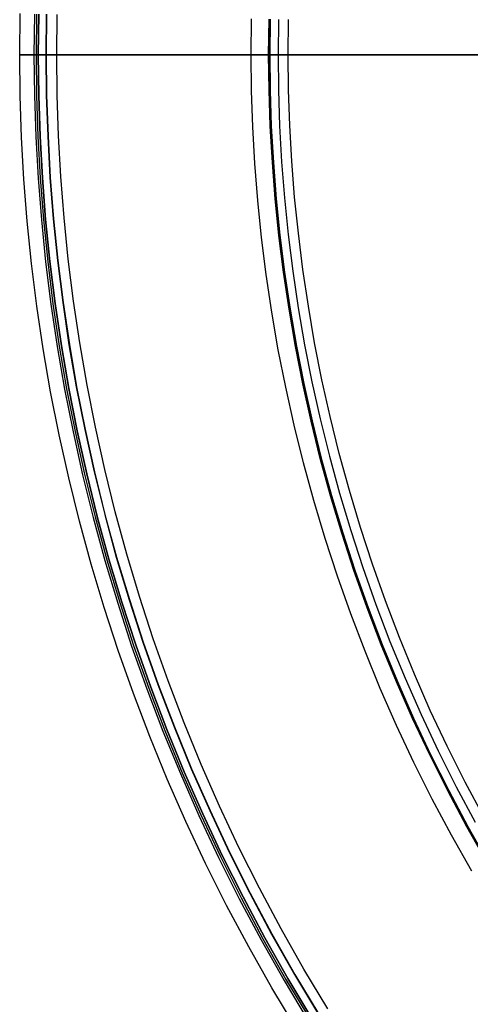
# Model space of a CAD drawing. Header units: millimetres. Extents: x 9981 to 10381, y 6395 to 6795.
# Tile 2 of 25: x 9981 to 10029, y 6492 to 6599. Entities that reach past the tile are written whole.
import ezdxf

# ---------------------------------------------------------------- set-up
doc = ezdxf.new("R2010")
doc.units = ezdxf.units.MM
doc.header["$MEASUREMENT"] = 0
doc.layers.add('0 filanca', color=1, linetype='Continuous')
doc.layers.add('0 filanca2', color=6, linetype='Continuous')

msp = doc.modelspace()

# ---------------------------------------------------------------- linework, layer by layer
at = {"layer": '0 filanca', "lineweight": -3}
for points in [[(9982.31, 6599.36), (9982.27, 6594.96), (9982.31, 6590.55), (9982.46, 6586.11), (9982.71, 6581.63), (9983.07, 6577.13), (9983.53, 6572.59), (9984.1, 6568.03), (9984.78, 6563.45), (9985.58, 6558.85), (9986.49, 6554.23), (9987.52, 6549.61), (9988.66, 6544.98), (9989.93, 6540.35), (9991.31, 6535.72), (9992.82, 6531.1), (9994.45, 6526.5), (9996.2, 6521.9), (9998.08, 6517.34), (10000.07, 6512.79), (10002.19, 6508.28), (10004.44, 6503.8), (10006.8, 6499.37), (10009.29, 6494.98), (10011.89, 6490.64)], [(9982.54, 6599.36), (9982.49, 6594.96), (9982.54, 6590.56), (9982.69, 6586.12), (9982.94, 6581.65), (9983.29, 6577.15), (9983.75, 6572.61), (9984.32, 6568.06), (9985, 6563.48), (9985.8, 6558.89), (9986.71, 6554.28), (9987.73, 6549.66), (9988.88, 6545.04), (9990.14, 6540.41), (9991.53, 6535.79), (9993.03, 6531.17), (9994.66, 6526.57), (9996.41, 6521.99), (9998.28, 6517.42), (10000.28, 6512.89), (10002.4, 6508.38), (10004.64, 6503.91), (10007, 6499.48), (10009.48, 6495.09), (10012.08, 6490.76)], [(9982.78, 6599.35), (9982.73, 6594.96), (9982.78, 6590.56), (9982.93, 6586.13), (9983.18, 6581.66), (9983.53, 6577.17), (9983.99, 6572.64), (9984.56, 6568.09), (9985.24, 6563.52), (9986.03, 6558.93), (9986.94, 6554.33), (9987.97, 6549.71), (9989.11, 6545.1), (9990.37, 6540.48), (9991.75, 6535.86), (9993.26, 6531.25), (9994.88, 6526.66), (9996.63, 6522.08), (9998.5, 6517.52), (10000.49, 6512.98), (10002.61, 6508.48), (10004.85, 6504.02), (10007.21, 6499.59), (10009.69, 6495.21), (10012.29, 6490.88)], [(9982.78, 6599.35), (9982.73, 6594.96), (9982.78, 6590.56), (9982.93, 6586.13), (9983.18, 6581.66), (9983.53, 6577.17), (9983.99, 6572.64), (9984.56, 6568.09), (9985.24, 6563.52), (9986.03, 6558.93), (9986.94, 6554.33), (9987.97, 6549.71), (9989.11, 6545.1), (9990.37, 6540.48), (9991.75, 6535.86), (9993.26, 6531.25), (9994.88, 6526.66), (9996.63, 6522.08), (9998.5, 6517.52), (10000.49, 6512.98), (10002.61, 6508.48), (10004.85, 6504.02), (10007.21, 6499.59), (10009.69, 6495.21), (10012.29, 6490.88)], [(9983.6, 6599.33), (9983.55, 6594.96), (9983.6, 6590.58), (9983.75, 6586.17), (9984, 6581.72), (9984.35, 6577.24), (9984.81, 6572.73), (9985.38, 6568.2), (9986.05, 6563.65), (9986.84, 6559.08), (9987.75, 6554.5), (9988.77, 6549.9), (9989.91, 6545.3), (9991.16, 6540.7), (9992.54, 6536.11), (9994.04, 6531.52), (9995.66, 6526.94), (9997.4, 6522.38), (9999.26, 6517.84), (10001.25, 6513.33), (10003.35, 6508.84), (10005.58, 6504.4), (10007.93, 6499.99), (10010.4, 6495.63), (10012.99, 6491.32)], [(9983.64, 6599.33), (9983.59, 6594.96), (9983.64, 6590.58), (9983.79, 6586.17), (9984.03, 6581.72), (9984.39, 6577.24), (9984.85, 6572.74), (9985.41, 6568.21), (9986.09, 6563.66), (9986.88, 6559.09), (9987.79, 6554.5), (9988.81, 6549.91), (9989.94, 6545.31), (9991.2, 6540.71), (9992.58, 6536.12), (9994.07, 6531.53), (9995.69, 6526.95), (9997.43, 6522.39), (9999.29, 6517.85), (10001.28, 6513.34), (10003.39, 6508.86), (10005.61, 6504.41), (10007.96, 6500.01), (10010.43, 6495.65), (10013.02, 6491.34)], [(10031.19, 6507.75), (10029.02, 6511.58), (10026.95, 6515.45), (10025, 6519.35), (10023.15, 6523.29), (10021.4, 6527.25), (10019.77, 6531.24), (10018.24, 6535.24), (10016.82, 6539.26), (10015.51, 6543.29), (10014.3, 6547.32), (10013.19, 6551.36), (10012.19, 6555.4), (10011.3, 6559.43), (10010.5, 6563.46), (10009.81, 6567.47), (10009.22, 6571.47), (10008.72, 6575.45), (10008.31, 6579.4), (10008.01, 6583.34), (10007.79, 6587.24), (10007.66, 6591.12), (10007.61, 6594.96), (10007.66, 6598.8)], [(10007.77, 6598.8), (10007.73, 6594.96), (10007.77, 6591.12), (10007.9, 6587.25), (10008.12, 6583.34), (10008.43, 6579.41), (10008.83, 6575.46), (10009.33, 6571.48), (10009.92, 6567.49), (10010.62, 6563.48), (10011.41, 6559.46), (10012.31, 6555.43), (10013.3, 6551.39), (10014.41, 6547.36), (10015.61, 6543.32), (10016.93, 6539.3), (10018.35, 6535.28), (10019.88, 6531.28), (10021.51, 6527.29), (10023.25, 6523.33), (10025.1, 6519.4), (10027.06, 6515.5), (10029.12, 6511.63), (10031.28, 6507.81)], [(10008.67, 6598.78), (10008.63, 6594.96), (10008.67, 6591.14), (10008.8, 6587.29), (10009.01, 6583.4), (10009.32, 6579.49), (10009.72, 6575.56), (10010.22, 6571.6), (10010.81, 6567.63), (10011.5, 6563.64), (10012.29, 6559.64), (10013.18, 6555.63), (10014.17, 6551.62), (10015.27, 6547.6), (10016.47, 6543.59), (10017.78, 6539.58), (10019.19, 6535.59), (10020.71, 6531.61), (10022.34, 6527.65), (10024.07, 6523.71), (10025.91, 6519.79), (10027.85, 6515.91), (10029.9, 6512.07)]]:
    msp.add_lwpolyline(points, dxfattribs=at)
for points in [[(10029.84, 6594.96, -1255.53), (10026.6, 6594.96, -1260), (10023.22, 6594.96, -1264.38), (10019.69, 6594.96, -1268.65), (10016.02, 6594.96, -1272.81), (10012.21, 6594.96, -1276.85), (10008.27, 6594.96, -1280.76), (10004.2, 6594.96, -1284.55), (10000.02, 6594.96, -1288.19), (9995.73, 6594.96, -1291.69), (9991.33, 6594.96, -1295.05), (9986.84, 6594.96, -1298.25), (9982.27, 6594.96, -1301.3)], [(9982.27, 6594.96, -1301.3), (9982.32, 6594.96, -1301.29), (9982.38, 6594.96, -1301.27), (9982.44, 6594.96, -1301.26), (9982.5, 6594.96, -1301.26), (9982.56, 6594.96, -1301.25), (9982.62, 6594.96, -1301.25), (9982.67, 6594.96, -1301.24), (9982.73, 6594.96, -1301.24), (9982.78, 6594.96, -1301.24), (9982.83, 6594.96, -1301.25), (9982.88, 6594.96, -1301.25), (9982.93, 6594.96, -1301.25), (9982.98, 6594.96, -1301.26), (9983.03, 6594.96, -1301.27), (9983.09, 6594.96, -1301.28), (9983.14, 6594.96, -1301.29), (9983.19, 6594.96, -1301.3), (9983.24, 6594.96, -1301.31), (9983.29, 6594.96, -1301.33), (9983.35, 6594.96, -1301.34), (9983.4, 6594.96, -1301.36), (9983.45, 6594.96, -1301.38), (9983.5, 6594.96, -1301.4), (9983.55, 6594.96, -1301.42)], [(9983.59, 6594.96, -1305.05), (9983.54, 6594.96, -1305.07), (9983.48, 6594.96, -1305.1), (9983.43, 6594.96, -1305.12), (9983.37, 6594.96, -1305.14), (9983.32, 6594.96, -1305.15), (9983.27, 6594.96, -1305.17), (9983.21, 6594.96, -1305.19), (9983.16, 6594.96, -1305.2), (9983.1, 6594.96, -1305.21), (9983.05, 6594.96, -1305.22), (9982.99, 6594.96, -1305.23), (9982.94, 6594.96, -1305.23), (9982.89, 6594.96, -1305.24), (9982.83, 6594.96, -1305.24), (9982.78, 6594.96, -1305.24), (9982.73, 6594.96, -1305.24), (9982.67, 6594.96, -1305.24), (9982.61, 6594.96, -1305.24), (9982.55, 6594.96, -1305.24), (9982.49, 6594.96, -1305.23)], [(9982.49, 6594.96, -1305.23), (9986.01, 6594.96, -1310.28), (9989.42, 6594.96, -1315.39), (9992.72, 6594.96, -1320.56), (9995.9, 6594.96, -1325.78), (9998.97, 6594.96, -1331.05), (10001.92, 6594.96, -1336.37), (10004.76, 6594.96, -1341.74), (10007.48, 6594.96, -1347.14), (10010.08, 6594.96, -1352.58), (10012.56, 6594.96, -1358.04), (10014.93, 6594.96, -1363.54), (10017.17, 6594.96, -1369.06), (10019.3, 6594.96, -1374.6), (10021.31, 6594.96, -1380.16), (10023.2, 6594.96, -1385.73), (10024.97, 6594.96, -1391.32), (10026.63, 6594.96, -1396.9), (10028.17, 6594.96, -1402.5), (10029.59, 6594.96, -1408.09)], [(10030.98, 6594.96, -1255.52), (10027.76, 6594.96, -1260), (10024.39, 6594.96, -1264.38), (10020.87, 6594.96, -1268.66), (10017.21, 6594.96, -1272.83), (10013.41, 6594.96, -1276.88), (10009.48, 6594.96, -1280.8), (10005.43, 6594.96, -1284.6), (10001.26, 6594.96, -1288.25), (9996.98, 6594.96, -1291.77), (9992.6, 6594.96, -1295.14), (9988.12, 6594.96, -1298.36), (9983.55, 6594.96, -1301.42)], [(9983.59, 6594.96, -1305.05), (9987.1, 6594.96, -1310.11), (9990.51, 6594.96, -1315.23), (9993.8, 6594.96, -1320.41), (9996.98, 6594.96, -1325.64), (10000.04, 6594.96, -1330.92), (10002.99, 6594.96, -1336.24), (10005.82, 6594.96, -1341.61), (10008.54, 6594.96, -1347.02), (10011.13, 6594.96, -1352.47), (10013.61, 6594.96, -1357.94), (10015.97, 6594.96, -1363.44), (10018.21, 6594.96, -1368.97), (10020.34, 6594.96, -1374.52), (10022.34, 6594.96, -1380.08), (10024.23, 6594.96, -1385.66), (10026, 6594.96, -1391.25), (10027.65, 6594.96, -1396.84), (10029.19, 6594.96, -1402.43), (10030.61, 6594.96, -1408.03)], [(10007.61, 6594.96, -1611.25), (10007.67, 6594.96, -1611.25), (10007.73, 6594.96, -1611.25), (10007.78, 6594.96, -1611.25), (10007.84, 6594.96, -1611.25), (10007.89, 6594.96, -1611.25), (10007.95, 6594.96, -1611.26), (10008, 6594.96, -1611.26), (10008.06, 6594.96, -1611.27), (10008.12, 6594.96, -1611.28), (10008.17, 6594.96, -1611.3), (10008.23, 6594.96, -1611.31), (10008.29, 6594.96, -1611.32), (10008.35, 6594.96, -1611.34), (10008.4, 6594.96, -1611.36), (10008.46, 6594.96, -1611.38), (10008.51, 6594.96, -1611.41), (10008.57, 6594.96, -1611.43), (10008.63, 6594.96, -1611.46)], [(10038.17, 6594.96, -1479.33), (10038.07, 6594.96, -1487.3), (10037.75, 6594.96, -1495.35), (10037.2, 6594.96, -1503.47), (10036.43, 6594.96, -1511.65), (10035.42, 6594.96, -1519.89), (10034.17, 6594.96, -1528.18), (10032.68, 6594.96, -1536.5), (10030.93, 6594.96, -1544.85), (10028.93, 6594.96, -1553.21), (10026.68, 6594.96, -1561.58), (10024.16, 6594.96, -1569.94), (10021.38, 6594.96, -1578.29), (10018.34, 6594.96, -1586.6), (10015.03, 6594.96, -1594.88), (10011.46, 6594.96, -1603.1), (10007.61, 6594.96, -1611.25)], [(10039.17, 6594.96, -1479.33), (10039.07, 6594.96, -1487.31), (10038.74, 6594.96, -1495.37), (10038.2, 6594.96, -1503.51), (10037.43, 6594.96, -1511.7), (10036.42, 6594.96, -1519.95), (10035.17, 6594.96, -1528.25), (10033.68, 6594.96, -1536.59), (10031.93, 6594.96, -1544.95), (10029.94, 6594.96, -1553.32), (10027.68, 6594.96, -1561.71), (10025.17, 6594.96, -1570.08), (10022.39, 6594.96, -1578.44), (10019.35, 6594.96, -1586.77), (10016.04, 6594.96, -1595.06), (10012.46, 6594.96, -1603.29), (10008.63, 6594.96, -1611.46)]]:
    msp.add_polyline3d(points, dxfattribs=at)
at = {"layer": '0 filanca2', "lineweight": -3}
for points in [[(10010.59, 6489.83), (10007.96, 6494.21), (10005.46, 6498.63), (10003.07, 6503.1), (10000.81, 6507.61), (9998.67, 6512.16), (9996.66, 6516.73), (9994.77, 6521.34), (9993.01, 6525.97), (9991.36, 6530.61), (9989.85, 6535.26), (9988.45, 6539.93), (9987.17, 6544.59), (9986.02, 6549.26), (9984.99, 6553.92), (9984.07, 6558.57), (9983.27, 6563.2), (9982.58, 6567.82), (9982, 6572.42), (9981.54, 6576.99), (9981.18, 6581.53), (9980.93, 6586.04), (9980.78, 6590.52), (9980.73, 6594.96), (9980.78, 6599.4)], [(10012.29, 6490.88), (10009.69, 6495.21), (10007.21, 6499.59), (10004.85, 6504.02), (10002.61, 6508.48), (10000.49, 6512.98), (9998.5, 6517.52), (9996.63, 6522.08), (9994.88, 6526.66), (9993.26, 6531.25), (9991.75, 6535.86), (9990.37, 6540.48), (9989.11, 6545.1), (9987.97, 6549.71), (9986.94, 6554.33), (9986.03, 6558.93), (9985.24, 6563.52), (9984.56, 6568.09), (9983.99, 6572.64), (9983.53, 6577.17), (9983.18, 6581.66), (9982.93, 6586.13), (9982.78, 6590.56), (9982.73, 6594.96), (9982.78, 6599.35)], [(10012.29, 6490.88), (10009.69, 6495.21), (10007.21, 6499.59), (10004.85, 6504.02), (10002.61, 6508.48), (10000.49, 6512.98), (9998.5, 6517.52), (9996.63, 6522.08), (9994.88, 6526.66), (9993.26, 6531.25), (9991.75, 6535.86), (9990.37, 6540.48), (9989.11, 6545.1), (9987.97, 6549.71), (9986.94, 6554.33), (9986.03, 6558.93), (9985.24, 6563.52), (9984.56, 6568.09), (9983.99, 6572.64), (9983.53, 6577.17), (9983.18, 6581.66), (9982.93, 6586.13), (9982.78, 6590.56), (9982.73, 6594.96), (9982.78, 6599.35)], [(10013.99, 6491.94), (10011.42, 6496.22), (10008.96, 6500.56), (10006.63, 6504.94), (10004.41, 6509.36), (10002.32, 6513.81), (10000.34, 6518.3), (9998.49, 6522.81), (9996.76, 6527.35), (9995.15, 6531.9), (9993.66, 6536.46), (9992.29, 6541.03), (9991.05, 6545.6), (9989.91, 6550.17), (9988.9, 6554.74), (9988, 6559.29), (9987.22, 6563.84), (9986.54, 6568.36), (9985.98, 6572.87), (9985.52, 6577.35), (9985.17, 6581.8), (9984.92, 6586.22), (9984.78, 6590.61), (9984.73, 6594.96), (9984.78, 6599.31)], [(10029.56, 6506.8), (10027.36, 6510.67), (10025.28, 6514.58), (10023.3, 6518.53), (10021.43, 6522.51), (10019.67, 6526.51), (10018.02, 6530.54), (10016.47, 6534.59), (10015.03, 6538.65), (10013.71, 6542.73), (10012.48, 6546.81), (10011.37, 6550.89), (10010.36, 6554.97), (10009.45, 6559.05), (10008.65, 6563.11), (10007.95, 6567.17), (10007.35, 6571.21), (10006.84, 6575.23), (10006.44, 6579.23), (10006.12, 6583.21), (10005.9, 6587.16), (10005.77, 6591.07), (10005.73, 6594.96), (10005.77, 6598.84)], [(10031.28, 6507.81), (10029.12, 6511.63), (10027.06, 6515.5), (10025.1, 6519.4), (10023.25, 6523.33), (10021.51, 6527.29), (10019.88, 6531.28), (10018.35, 6535.28), (10016.93, 6539.3), (10015.61, 6543.32), (10014.41, 6547.36), (10013.3, 6551.39), (10012.31, 6555.43), (10011.41, 6559.46), (10010.62, 6563.48), (10009.92, 6567.49), (10009.33, 6571.48), (10008.83, 6575.46), (10008.43, 6579.41), (10008.12, 6583.34), (10007.9, 6587.25), (10007.77, 6591.12), (10007.73, 6594.96), (10007.77, 6598.8)], [(10031.28, 6507.81), (10029.12, 6511.63), (10027.06, 6515.5), (10025.1, 6519.4), (10023.25, 6523.33), (10021.51, 6527.29), (10019.88, 6531.28), (10018.35, 6535.28), (10016.93, 6539.3), (10015.61, 6543.32), (10014.41, 6547.36), (10013.3, 6551.39), (10012.31, 6555.43), (10011.41, 6559.46), (10010.62, 6563.48), (10009.92, 6567.49), (10009.33, 6571.48), (10008.83, 6575.46), (10008.43, 6579.41), (10008.12, 6583.34), (10007.9, 6587.25), (10007.77, 6591.12), (10007.73, 6594.96), (10007.77, 6598.8)], [(10030.87, 6512.6), (10028.83, 6516.42), (10026.9, 6520.28), (10025.07, 6524.16), (10023.35, 6528.08), (10021.74, 6532.01), (10020.23, 6535.97), (10018.82, 6539.94), (10017.52, 6543.92), (10016.33, 6547.91), (10015.24, 6551.9), (10014.25, 6555.88), (10013.37, 6559.87), (10012.58, 6563.84), (10011.9, 6567.81), (10011.31, 6571.75), (10010.82, 6575.68), (10010.42, 6579.59), (10010.11, 6583.48), (10009.9, 6587.33), (10009.77, 6591.16), (10009.73, 6594.96), (10009.77, 6598.75)]]:
    msp.add_lwpolyline(points, dxfattribs=at)
for points in [[(9984.73, 6594.96, -1303.24), (9984.73, 6594.96, -1303.29), (9984.73, 6594.96, -1303.33), (9984.72, 6594.96, -1303.38), (9984.72, 6594.96, -1303.42), (9984.72, 6594.96, -1303.47), (9984.71, 6594.96, -1303.52), (9984.7, 6594.96, -1303.56), (9984.7, 6594.96, -1303.61), (9984.69, 6594.96, -1303.65), (9984.68, 6594.96, -1303.7), (9984.66, 6594.96, -1303.75), (9984.65, 6594.96, -1303.79), (9984.64, 6594.96, -1303.84), (9984.62, 6594.96, -1303.89), (9984.61, 6594.96, -1303.93), (9984.59, 6594.96, -1303.98), (9984.57, 6594.96, -1304.03), (9984.55, 6594.96, -1304.07), (9984.53, 6594.96, -1304.12), (9984.51, 6594.96, -1304.16), (9984.48, 6594.96, -1304.21), (9984.46, 6594.96, -1304.25), (9984.43, 6594.96, -1304.3), (9984.4, 6594.96, -1304.34), (9984.37, 6594.96, -1304.38), (9984.34, 6594.96, -1304.42), (9984.31, 6594.96, -1304.46), (9984.28, 6594.96, -1304.5), (9984.25, 6594.96, -1304.54), (9984.21, 6594.96, -1304.58), (9984.18, 6594.96, -1304.62), (9984.14, 6594.96, -1304.66), (9984.11, 6594.96, -1304.69), (9984.07, 6594.96, -1304.73), (9984.03, 6594.96, -1304.76), (9983.99, 6594.96, -1304.8), (9983.95, 6594.96, -1304.83), (9983.91, 6594.96, -1304.86), (9983.87, 6594.96, -1304.89), (9983.82, 6594.96, -1304.92), (9983.78, 6594.96, -1304.95), (9983.74, 6594.96, -1304.97), (9983.69, 6594.96, -1305), (9983.65, 6594.96, -1305.02), (9983.6, 6594.96, -1305.04), (9983.56, 6594.96, -1305.06), (9983.51, 6594.96, -1305.08), (9983.47, 6594.96, -1305.1), (9983.42, 6594.96, -1305.12), (9983.37, 6594.96, -1305.14), (9983.33, 6594.96, -1305.15), (9983.28, 6594.96, -1305.17), (9983.23, 6594.96, -1305.18), (9983.19, 6594.96, -1305.19), (9983.14, 6594.96, -1305.2), (9983.09, 6594.96, -1305.21), (9983.05, 6594.96, -1305.22), (9983, 6594.96, -1305.23), (9982.95, 6594.96, -1305.23), (9982.91, 6594.96, -1305.24), (9982.86, 6594.96, -1305.24), (9982.82, 6594.96, -1305.24), (9982.77, 6594.96, -1305.24), (9982.73, 6594.96, -1305.24), (9982.68, 6594.96, -1305.24), (9982.64, 6594.96, -1305.24), (9982.59, 6594.96, -1305.24), (9982.55, 6594.96, -1305.24), (9982.5, 6594.96, -1305.23), (9982.46, 6594.96, -1305.23), (9982.41, 6594.96, -1305.22), (9982.37, 6594.96, -1305.21), (9982.32, 6594.96, -1305.2), (9982.27, 6594.96, -1305.19), (9982.23, 6594.96, -1305.18), (9982.18, 6594.96, -1305.17), (9982.13, 6594.96, -1305.15), (9982.09, 6594.96, -1305.14), (9982.04, 6594.96, -1305.12), (9981.99, 6594.96, -1305.1), (9981.95, 6594.96, -1305.08), (9981.9, 6594.96, -1305.06), (9981.86, 6594.96, -1305.04), (9981.81, 6594.96, -1305.02), (9981.77, 6594.96, -1305), (9981.72, 6594.96, -1304.97), (9981.68, 6594.96, -1304.95), (9981.63, 6594.96, -1304.92), (9981.59, 6594.96, -1304.89), (9981.55, 6594.96, -1304.86), (9981.51, 6594.96, -1304.83), (9981.47, 6594.96, -1304.8), (9981.43, 6594.96, -1304.76), (9981.39, 6594.96, -1304.73), (9981.35, 6594.96, -1304.69), (9981.31, 6594.96, -1304.66), (9981.28, 6594.96, -1304.62), (9981.24, 6594.96, -1304.58), (9981.21, 6594.96, -1304.54), (9981.18, 6594.96, -1304.5), (9981.14, 6594.96, -1304.46), (9981.11, 6594.96, -1304.42), (9981.08, 6594.96, -1304.38), (9981.06, 6594.96, -1304.34), (9981.03, 6594.96, -1304.3), (9981, 6594.96, -1304.25), (9980.98, 6594.96, -1304.21), (9980.95, 6594.96, -1304.16), (9980.93, 6594.96, -1304.12), (9980.91, 6594.96, -1304.07), (9980.89, 6594.96, -1304.03), (9980.87, 6594.96, -1303.98), (9980.85, 6594.96, -1303.93), (9980.84, 6594.96, -1303.89), (9980.82, 6594.96, -1303.84), (9980.81, 6594.96, -1303.79), (9980.79, 6594.96, -1303.75), (9980.78, 6594.96, -1303.7), (9980.77, 6594.96, -1303.65), (9980.76, 6594.96, -1303.61), (9980.75, 6594.96, -1303.56), (9980.75, 6594.96, -1303.52), (9980.74, 6594.96, -1303.47), (9980.74, 6594.96, -1303.42), (9980.73, 6594.96, -1303.38), (9980.73, 6594.96, -1303.33), (9980.73, 6594.96, -1303.29), (9980.73, 6594.96, -1303.24), (9980.73, 6594.96, -1303.2), (9980.73, 6594.96, -1303.15), (9980.73, 6594.96, -1303.11), (9980.74, 6594.96, -1303.06), (9980.74, 6594.96, -1303.02), (9980.75, 6594.96, -1302.97), (9980.75, 6594.96, -1302.93), (9980.76, 6594.96, -1302.88), (9980.77, 6594.96, -1302.83), (9980.78, 6594.96, -1302.79), (9980.79, 6594.96, -1302.74), (9980.81, 6594.96, -1302.69), (9980.82, 6594.96, -1302.65), (9980.84, 6594.96, -1302.6), (9980.85, 6594.96, -1302.55), (9980.87, 6594.96, -1302.51), (9980.89, 6594.96, -1302.46), (9980.91, 6594.96, -1302.42), (9980.93, 6594.96, -1302.37), (9980.95, 6594.96, -1302.33), (9980.98, 6594.96, -1302.28), (9981, 6594.96, -1302.24), (9981.03, 6594.96, -1302.19), (9981.06, 6594.96, -1302.15), (9981.08, 6594.96, -1302.11), (9981.11, 6594.96, -1302.07), (9981.14, 6594.96, -1302.02), (9981.18, 6594.96, -1301.98), (9981.21, 6594.96, -1301.94), (9981.24, 6594.96, -1301.9), (9981.28, 6594.96, -1301.87), (9981.31, 6594.96, -1301.83), (9981.35, 6594.96, -1301.79), (9981.39, 6594.96, -1301.76), (9981.43, 6594.96, -1301.72), (9981.47, 6594.96, -1301.69), (9981.51, 6594.96, -1301.66), (9981.55, 6594.96, -1301.63), (9981.59, 6594.96, -1301.6), (9981.63, 6594.96, -1301.57), (9981.68, 6594.96, -1301.54), (9981.72, 6594.96, -1301.52), (9981.77, 6594.96, -1301.49), (9981.81, 6594.96, -1301.47), (9981.86, 6594.96, -1301.44), (9981.9, 6594.96, -1301.42), (9981.95, 6594.96, -1301.4), (9981.99, 6594.96, -1301.38), (9982.04, 6594.96, -1301.37), (9982.09, 6594.96, -1301.35), (9982.13, 6594.96, -1301.34), (9982.18, 6594.96, -1301.32), (9982.23, 6594.96, -1301.31), (9982.27, 6594.96, -1301.3), (9982.32, 6594.96, -1301.29), (9982.37, 6594.96, -1301.28), (9982.41, 6594.96, -1301.27), (9982.46, 6594.96, -1301.26), (9982.5, 6594.96, -1301.26), (9982.55, 6594.96, -1301.25), (9982.59, 6594.96, -1301.25), (9982.64, 6594.96, -1301.25), (9982.68, 6594.96, -1301.24), (9982.73, 6594.96, -1301.24), (9982.77, 6594.96, -1301.24), (9982.82, 6594.96, -1301.25), (9982.86, 6594.96, -1301.25), (9982.91, 6594.96, -1301.25), (9982.95, 6594.96, -1301.26), (9983, 6594.96, -1301.26), (9983.05, 6594.96, -1301.27), (9983.09, 6594.96, -1301.28), (9983.14, 6594.96, -1301.29), (9983.19, 6594.96, -1301.3), (9983.23, 6594.96, -1301.31), (9983.28, 6594.96, -1301.32), (9983.33, 6594.96, -1301.34), (9983.37, 6594.96, -1301.35), (9983.42, 6594.96, -1301.37), (9983.47, 6594.96, -1301.38), (9983.51, 6594.96, -1301.4), (9983.56, 6594.96, -1301.42), (9983.6, 6594.96, -1301.44), (9983.65, 6594.96, -1301.47), (9983.69, 6594.96, -1301.49), (9983.74, 6594.96, -1301.52), (9983.78, 6594.96, -1301.54), (9983.82, 6594.96, -1301.57), (9983.87, 6594.96, -1301.6), (9983.91, 6594.96, -1301.63), (9983.95, 6594.96, -1301.66), (9983.99, 6594.96, -1301.69), (9984.03, 6594.96, -1301.72), (9984.07, 6594.96, -1301.76), (9984.11, 6594.96, -1301.79), (9984.14, 6594.96, -1301.83), (9984.18, 6594.96, -1301.87), (9984.21, 6594.96, -1301.9), (9984.25, 6594.96, -1301.94), (9984.28, 6594.96, -1301.98), (9984.31, 6594.96, -1302.02), (9984.34, 6594.96, -1302.07), (9984.37, 6594.96, -1302.11), (9984.4, 6594.96, -1302.15), (9984.43, 6594.96, -1302.19), (9984.46, 6594.96, -1302.24), (9984.48, 6594.96, -1302.28), (9984.51, 6594.96, -1302.33), (9984.53, 6594.96, -1302.37), (9984.55, 6594.96, -1302.42), (9984.57, 6594.96, -1302.46), (9984.59, 6594.96, -1302.51), (9984.61, 6594.96, -1302.55), (9984.62, 6594.96, -1302.6), (9984.64, 6594.96, -1302.65), (9984.65, 6594.96, -1302.69), (9984.66, 6594.96, -1302.74), (9984.68, 6594.96, -1302.79), (9984.69, 6594.96, -1302.83), (9984.7, 6594.96, -1302.88), (9984.7, 6594.96, -1302.93), (9984.71, 6594.96, -1302.97), (9984.72, 6594.96, -1303.02), (9984.72, 6594.96, -1303.06), (9984.72, 6594.96, -1303.11), (9984.73, 6594.96, -1303.15), (9984.73, 6594.96, -1303.2), (9984.73, 6594.96, -1303.24)], [(10009.73, 6594.96, -1613.25), (10009.73, 6594.96, -1613.29), (10009.73, 6594.96, -1613.33), (10009.72, 6594.96, -1613.38), (10009.72, 6594.96, -1613.42), (10009.72, 6594.96, -1613.47), (10009.71, 6594.96, -1613.52), (10009.7, 6594.96, -1613.56), (10009.7, 6594.96, -1613.61), (10009.69, 6594.96, -1613.66), (10009.68, 6594.96, -1613.7), (10009.66, 6594.96, -1613.75), (10009.65, 6594.96, -1613.8), (10009.64, 6594.96, -1613.84), (10009.62, 6594.96, -1613.89), (10009.61, 6594.96, -1613.94), (10009.59, 6594.96, -1613.98), (10009.57, 6594.96, -1614.03), (10009.55, 6594.96, -1614.07), (10009.53, 6594.96, -1614.12), (10009.51, 6594.96, -1614.16), (10009.48, 6594.96, -1614.21), (10009.46, 6594.96, -1614.25), (10009.43, 6594.96, -1614.3), (10009.4, 6594.96, -1614.34), (10009.37, 6594.96, -1614.38), (10009.34, 6594.96, -1614.42), (10009.31, 6594.96, -1614.47), (10009.28, 6594.96, -1614.51), (10009.25, 6594.96, -1614.55), (10009.21, 6594.96, -1614.58), (10009.18, 6594.96, -1614.62), (10009.14, 6594.96, -1614.66), (10009.11, 6594.96, -1614.7), (10009.07, 6594.96, -1614.73), (10009.03, 6594.96, -1614.76), (10008.99, 6594.96, -1614.8), (10008.95, 6594.96, -1614.83), (10008.91, 6594.96, -1614.86), (10008.87, 6594.96, -1614.89), (10008.82, 6594.96, -1614.92), (10008.78, 6594.96, -1614.95), (10008.74, 6594.96, -1614.97), (10008.69, 6594.96, -1615), (10008.65, 6594.96, -1615.02), (10008.6, 6594.96, -1615.04), (10008.56, 6594.96, -1615.07), (10008.51, 6594.96, -1615.09), (10008.47, 6594.96, -1615.1), (10008.42, 6594.96, -1615.12), (10008.37, 6594.96, -1615.14), (10008.33, 6594.96, -1615.15), (10008.28, 6594.96, -1615.17), (10008.23, 6594.96, -1615.18), (10008.19, 6594.96, -1615.19), (10008.14, 6594.96, -1615.2), (10008.09, 6594.96, -1615.21), (10008.05, 6594.96, -1615.22), (10008, 6594.96, -1615.23), (10007.95, 6594.96, -1615.23), (10007.91, 6594.96, -1615.24), (10007.86, 6594.96, -1615.24), (10007.82, 6594.96, -1615.24), (10007.77, 6594.96, -1615.24), (10007.73, 6594.96, -1615.25), (10007.68, 6594.96, -1615.24), (10007.64, 6594.96, -1615.24), (10007.59, 6594.96, -1615.24), (10007.55, 6594.96, -1615.24), (10007.5, 6594.96, -1615.23), (10007.46, 6594.96, -1615.23), (10007.41, 6594.96, -1615.22), (10007.37, 6594.96, -1615.21), (10007.32, 6594.96, -1615.2), (10007.27, 6594.96, -1615.19), (10007.23, 6594.96, -1615.18), (10007.18, 6594.96, -1615.17), (10007.13, 6594.96, -1615.15), (10007.09, 6594.96, -1615.14), (10007.04, 6594.96, -1615.12), (10006.99, 6594.96, -1615.1), (10006.95, 6594.96, -1615.09), (10006.9, 6594.96, -1615.07), (10006.86, 6594.96, -1615.04), (10006.81, 6594.96, -1615.02), (10006.77, 6594.96, -1615), (10006.72, 6594.96, -1614.97), (10006.68, 6594.96, -1614.95), (10006.63, 6594.96, -1614.92), (10006.59, 6594.96, -1614.89), (10006.55, 6594.96, -1614.86), (10006.51, 6594.96, -1614.83), (10006.47, 6594.96, -1614.8), (10006.43, 6594.96, -1614.76), (10006.39, 6594.96, -1614.73), (10006.35, 6594.96, -1614.7), (10006.31, 6594.96, -1614.66), (10006.28, 6594.96, -1614.62), (10006.24, 6594.96, -1614.58), (10006.21, 6594.96, -1614.55), (10006.18, 6594.96, -1614.51), (10006.14, 6594.96, -1614.47), (10006.11, 6594.96, -1614.42), (10006.08, 6594.96, -1614.38), (10006.06, 6594.96, -1614.34), (10006.03, 6594.96, -1614.3), (10006, 6594.96, -1614.25), (10005.98, 6594.96, -1614.21), (10005.95, 6594.96, -1614.16), (10005.93, 6594.96, -1614.12), (10005.91, 6594.96, -1614.07), (10005.89, 6594.96, -1614.03), (10005.87, 6594.96, -1613.98), (10005.85, 6594.96, -1613.94), (10005.84, 6594.96, -1613.89), (10005.82, 6594.96, -1613.84), (10005.81, 6594.96, -1613.8), (10005.79, 6594.96, -1613.75), (10005.78, 6594.96, -1613.7), (10005.77, 6594.96, -1613.66), (10005.76, 6594.96, -1613.61), (10005.75, 6594.96, -1613.56), (10005.75, 6594.96, -1613.52), (10005.74, 6594.96, -1613.47), (10005.74, 6594.96, -1613.42), (10005.73, 6594.96, -1613.38), (10005.73, 6594.96, -1613.33), (10005.73, 6594.96, -1613.29), (10005.73, 6594.96, -1613.25), (10005.73, 6594.96, -1613.2), (10005.73, 6594.96, -1613.16), (10005.73, 6594.96, -1613.11), (10005.74, 6594.96, -1613.07), (10005.74, 6594.96, -1613.02), (10005.75, 6594.96, -1612.97), (10005.75, 6594.96, -1612.93), (10005.76, 6594.96, -1612.88), (10005.77, 6594.96, -1612.83), (10005.78, 6594.96, -1612.79), (10005.79, 6594.96, -1612.74), (10005.81, 6594.96, -1612.69), (10005.82, 6594.96, -1612.65), (10005.84, 6594.96, -1612.6), (10005.85, 6594.96, -1612.56), (10005.87, 6594.96, -1612.51), (10005.89, 6594.96, -1612.46), (10005.91, 6594.96, -1612.42), (10005.93, 6594.96, -1612.37), (10005.95, 6594.96, -1612.33), (10005.98, 6594.96, -1612.28), (10006, 6594.96, -1612.24), (10006.03, 6594.96, -1612.19), (10006.06, 6594.96, -1612.15), (10006.08, 6594.96, -1612.11), (10006.11, 6594.96, -1612.07), (10006.14, 6594.96, -1612.03), (10006.18, 6594.96, -1611.98), (10006.21, 6594.96, -1611.94), (10006.24, 6594.96, -1611.91), (10006.28, 6594.96, -1611.87), (10006.31, 6594.96, -1611.83), (10006.35, 6594.96, -1611.79), (10006.39, 6594.96, -1611.76), (10006.43, 6594.96, -1611.73), (10006.47, 6594.96, -1611.69), (10006.51, 6594.96, -1611.66), (10006.55, 6594.96, -1611.63), (10006.59, 6594.96, -1611.6), (10006.63, 6594.96, -1611.57), (10006.68, 6594.96, -1611.54), (10006.72, 6594.96, -1611.52), (10006.77, 6594.96, -1611.49), (10006.81, 6594.96, -1611.47), (10006.86, 6594.96, -1611.45), (10006.9, 6594.96, -1611.42), (10006.95, 6594.96, -1611.4), (10006.99, 6594.96, -1611.39), (10007.04, 6594.96, -1611.37), (10007.09, 6594.96, -1611.35), (10007.13, 6594.96, -1611.34), (10007.18, 6594.96, -1611.32), (10007.23, 6594.96, -1611.31), (10007.27, 6594.96, -1611.3), (10007.32, 6594.96, -1611.29), (10007.37, 6594.96, -1611.28), (10007.41, 6594.96, -1611.27), (10007.46, 6594.96, -1611.26), (10007.5, 6594.96, -1611.26), (10007.55, 6594.96, -1611.25), (10007.59, 6594.96, -1611.25), (10007.64, 6594.96, -1611.25), (10007.68, 6594.96, -1611.25), (10007.73, 6594.96, -1611.25), (10007.77, 6594.96, -1611.25), (10007.82, 6594.96, -1611.25), (10007.86, 6594.96, -1611.25), (10007.91, 6594.96, -1611.25), (10007.95, 6594.96, -1611.26), (10008, 6594.96, -1611.26), (10008.05, 6594.96, -1611.27), (10008.09, 6594.96, -1611.28), (10008.14, 6594.96, -1611.29), (10008.19, 6594.96, -1611.3), (10008.23, 6594.96, -1611.31), (10008.28, 6594.96, -1611.32), (10008.33, 6594.96, -1611.34), (10008.37, 6594.96, -1611.35), (10008.42, 6594.96, -1611.37), (10008.47, 6594.96, -1611.39), (10008.51, 6594.96, -1611.4), (10008.56, 6594.96, -1611.42), (10008.6, 6594.96, -1611.45), (10008.65, 6594.96, -1611.47), (10008.69, 6594.96, -1611.49), (10008.74, 6594.96, -1611.52), (10008.78, 6594.96, -1611.54), (10008.82, 6594.96, -1611.57), (10008.87, 6594.96, -1611.6), (10008.91, 6594.96, -1611.63), (10008.95, 6594.96, -1611.66), (10008.99, 6594.96, -1611.69), (10009.03, 6594.96, -1611.73), (10009.07, 6594.96, -1611.76), (10009.11, 6594.96, -1611.79), (10009.14, 6594.96, -1611.83), (10009.18, 6594.96, -1611.87), (10009.21, 6594.96, -1611.91), (10009.25, 6594.96, -1611.94), (10009.28, 6594.96, -1611.98), (10009.31, 6594.96, -1612.03), (10009.34, 6594.96, -1612.07), (10009.37, 6594.96, -1612.11), (10009.4, 6594.96, -1612.15), (10009.43, 6594.96, -1612.19), (10009.46, 6594.96, -1612.24), (10009.48, 6594.96, -1612.28), (10009.51, 6594.96, -1612.33), (10009.53, 6594.96, -1612.37), (10009.55, 6594.96, -1612.42), (10009.57, 6594.96, -1612.46), (10009.59, 6594.96, -1612.51), (10009.61, 6594.96, -1612.56), (10009.62, 6594.96, -1612.6), (10009.64, 6594.96, -1612.65), (10009.65, 6594.96, -1612.69), (10009.66, 6594.96, -1612.74), (10009.68, 6594.96, -1612.79), (10009.69, 6594.96, -1612.83), (10009.7, 6594.96, -1612.88), (10009.7, 6594.96, -1612.93), (10009.71, 6594.96, -1612.97), (10009.72, 6594.96, -1613.02), (10009.72, 6594.96, -1613.07), (10009.72, 6594.96, -1613.11), (10009.73, 6594.96, -1613.16), (10009.73, 6594.96, -1613.2), (10009.73, 6594.96, -1613.25)]]:
    msp.add_polyline3d(points, dxfattribs=at)

doc.saveas('drawing.dxf')
